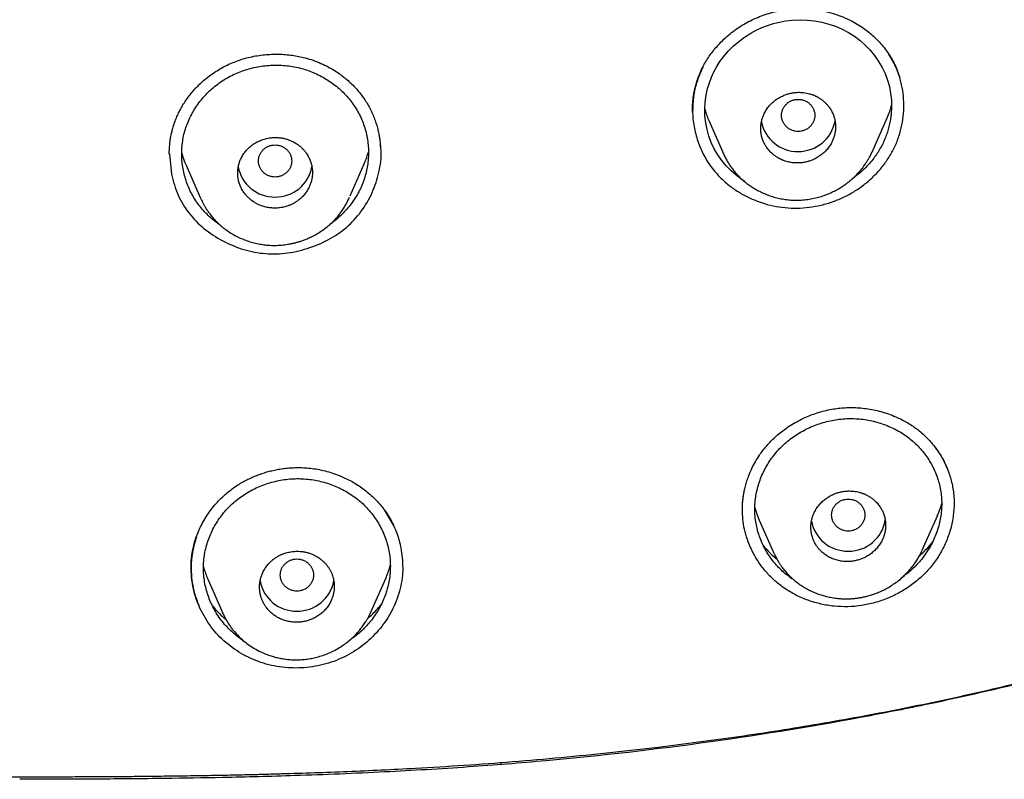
# Model space of a CAD drawing. Header units: millimetres. Extents: x 8 to 601, y 12 to 948.
# Tile 73 of 125: x 319 to 342, y 824 to 843. Entities that reach past the tile are written whole.
import ezdxf

# ---------------------------------------------------------------- set-up
doc = ezdxf.new("R2010")
doc.units = ezdxf.units.MM

msp = doc.modelspace()

# ---------------------------------------------------------------- linework, layer by layer
at = {"color": 7, "linetype": 'Continuous', "lineweight": 30}
for p, q in [((339.707, 841.639), (339.617, 841.786)), ((335.147, 841.458), (335.06, 841.256)), ((339.821, 841.412), (339.892, 841.202)), ((323.009, 841.033), (322.98, 840.997)), ((334.904, 840.434), (334.904, 840.429)), ((339.225, 839.414), (339.588, 840.238)), ((335.302, 840.155), (335.653, 839.36)), ((322.31, 839.374), (322.353, 838.88)), ((322.706, 839.099), (323.048, 838.324)), ((326.654, 838.36), (326.994, 839.129)), ((323.048, 838.322), (323.06, 838.296)), ((326.634, 838.316), (326.625, 838.298)), ((326.635, 838.316), (326.642, 838.332)), ((327.478, 830.802), (327.708, 830.404)), ((336.509, 830.556), (336.859, 829.761)), ((340.43, 829.828), (340.796, 830.659)), ((340.429, 829.829), (340.424, 829.817)), ((323.237, 829.116), (323.589, 828.317)), ((327.156, 828.34), (327.514, 829.152)), ((323.594, 828.308), (323.59, 828.318)), ((323.59, 828.316), (323.593, 828.308)), ((327.155, 828.341), (327.153, 828.335)), ((330.286, 824.718), (330.286, 824.672))]:
    msp.add_line(p, q, dxfattribs=at)
at = {"color": 7, "linetype": 'Continuous', "lineweight": 30, "flags": 128}
msp.add_lwpolyline([(336.157, 838.703), (336.093, 838.744), (335.957, 838.847), (335.83, 838.959), (335.712, 839.081), (335.605, 839.211), (335.509, 839.348), (335.425, 839.493), (335.353, 839.643), (335.295, 839.798), (335.25, 839.958), (335.218, 840.12), (335.201, 840.285), (335.196, 840.452), (335.206, 840.619), (335.229, 840.785), (335.265, 840.949), (335.306, 841.084), (335.356, 841.217), (335.416, 841.347), (335.484, 841.473), (335.562, 841.595), (335.647, 841.711), (335.76, 841.843), (335.882, 841.966), (336.014, 842.08), (336.155, 842.185), (336.304, 842.278), (336.433, 842.348), (336.567, 842.41), (336.705, 842.464), (336.847, 842.508), (336.991, 842.544), (337.136, 842.571), (337.312, 842.591), (337.489, 842.598), (337.665, 842.592), (337.84, 842.573), (338.012, 842.542), (338.18, 842.498), (338.344, 842.442), (338.502, 842.374), (338.654, 842.293), (338.798, 842.202), (338.934, 842.099), (339.061, 841.987), (339.178, 841.865), (339.285, 841.736), (339.381, 841.598), (339.465, 841.454), (339.537, 841.304), (339.595, 841.149), (339.64, 840.99), (339.671, 840.827), (339.688, 840.661), (339.692, 840.495), (339.682, 840.328), (339.659, 840.161), (339.622, 839.997), (339.622, 839.997)], dxfattribs=at)
at = {"color": 7, "linetype": 'Continuous', "lineweight": 30}
for centre, radius, start, end in [((337.433, 840.32), 0.892, 191.5389, 270.7519), ((337.456, 840.32), 0.891, 269.2347, 349.6265), ((324.837, 839.222), 0.891, 190.6048, 270.7626), ((324.861, 839.222), 0.891, 269.2375, 349.3819), ((338.639, 830.697), 0.891, 190.6939, 270.7616), ((338.664, 830.695), 0.889, 269.1607, 350.9261), ((325.363, 829.253), 0.891, 190.5372, 270.7634), ((325.387, 829.253), 0.891, 269.2344, 349.657)]:
    msp.add_arc(centre, radius, start, end, dxfattribs=at)
for points, knots in [([(335.166, 841.496), (335.191, 841.54), (335.24, 841.628), (335.325, 841.754), (335.416, 841.875), (335.525, 842.001), (335.653, 842.131), (335.802, 842.262), (335.959, 842.38), (336.124, 842.486), (336.294, 842.58), (336.469, 842.66), (336.649, 842.728), (336.831, 842.782), (337.014, 842.823), (337.198, 842.85), (337.381, 842.864), (337.562, 842.866), (337.74, 842.857), (337.915, 842.836), (338.097, 842.803), (338.284, 842.755), (338.475, 842.69), (338.657, 842.612), (338.829, 842.523), (338.936, 842.453), (338.989, 842.419)], [0, 0, 0, 0, 0.035304, 0.070246, 0.10486, 0.139172, 0.184478, 0.229311, 0.273688, 0.317623, 0.361128, 0.404219, 0.446915, 0.489248, 0.53119, 0.572621, 0.613581, 0.654099, 0.694194, 0.733872, 0.773136, 0.819699, 0.865661, 0.911023, 0.955795, 1, 1, 1, 1]), ([(338.989, 842.419), (339.031, 842.389), (339.114, 842.33), (339.228, 842.233), (339.333, 842.134), (339.438, 842.023), (339.54, 841.898), (339.638, 841.761), (339.692, 841.667), (339.719, 841.621)], [0, 0, 0, 0, 0.140433, 0.276367, 0.407867, 0.534976, 0.697659, 0.852648, 1, 1, 1, 1]), ([(323.568, 841.444), (323.623, 841.472), (323.732, 841.53), (323.902, 841.6), (324.074, 841.658), (324.247, 841.703), (324.42, 841.737), (324.593, 841.759), (324.764, 841.771), (324.932, 841.773), (325.098, 841.764), (325.26, 841.746), (325.417, 841.72), (325.587, 841.681), (325.767, 841.626), (325.954, 841.554), (326.071, 841.495), (326.129, 841.466)], [0, 0, 0, 0, 0.070253, 0.139263, 0.207132, 0.273933, 0.339711, 0.404493, 0.468297, 0.531129, 0.592996, 0.653903, 0.713858, 0.772873, 0.850123, 0.925802, 1, 1, 1, 1]), ([(322.997, 841.015), (323.04, 841.056), (323.125, 841.138), (323.265, 841.25), (323.412, 841.353), (323.516, 841.413), (323.568, 841.444)], [0, 0, 0, 0, 0.2508465, 0.5004034, 0.7497487, 1, 1, 1, 1]), ([(323.767, 841.24), (323.82, 841.266), (323.925, 841.319), (324.091, 841.381), (324.26, 841.432), (324.433, 841.471), (324.609, 841.496), (324.785, 841.509), (324.962, 841.509), (325.137, 841.496), (325.311, 841.47), (325.482, 841.431), (325.649, 841.379), (325.811, 841.315), (325.967, 841.238), (326.117, 841.151), (326.259, 841.053), (326.392, 840.944), (326.517, 840.826), (326.631, 840.699), (326.734, 840.564), (326.825, 840.421), (326.904, 840.272), (326.97, 840.117), (327.022, 839.958), (327.061, 839.796), (327.087, 839.631), (327.099, 839.465), (327.097, 839.298), (327.082, 839.133), (327.054, 838.968), (327.011, 838.806), (326.955, 838.648), (326.886, 838.494), (326.803, 838.346), (326.709, 838.203), (326.604, 838.068), (326.488, 837.94), (326.361, 837.822), (326.258, 837.736), (326.194, 837.693), (326.179, 837.682)], [0, 0, 0, 0, 0.0262943, 0.0525087, 0.0786674, 0.1047854, 0.1308707, 0.1569272, 0.1829572, 0.2089647, 0.2349571, 0.2609489, 0.2869484, 0.3129632, 0.3390049, 0.3650777, 0.3911805, 0.4173103, 0.4434648, 0.469645, 0.4958583, 0.5221213, 0.5483757, 0.5745653, 0.6007101, 0.6268216, 0.6529051, 0.6789625, 0.704995, 0.7310054, 0.7570012, 0.7829969, 0.8090071, 0.8350416, 0.8611051, 0.8871932, 0.9132953, 0.9393982, 0.9654891, 0.9915586, 1, 1, 1, 1]), ([(326.129, 841.466), (326.175, 841.44), (326.264, 841.39), (326.389, 841.308), (326.502, 841.224), (326.605, 841.139), (326.667, 841.079), (326.698, 841.05)], [0, 0, 0, 0, 0.22068, 0.430331, 0.629736, 0.819486, 1, 1, 1, 1]), ([(335.066, 841.281), (335.082, 841.32), (335.113, 841.392), (335.149, 841.463), (335.166, 841.496)], [0, 0, 0, 0, 0.531382, 1, 1, 1, 1]), ([(335.585, 838.785), (335.655, 838.722), (335.795, 838.594), (336.034, 838.435), (336.289, 838.3), (336.559, 838.193), (336.839, 838.116), (337.127, 838.071), (337.419, 838.059), (337.712, 838.081), (338.002, 838.134), (338.286, 838.218), (338.558, 838.332), (338.816, 838.473), (339.055, 838.642), (339.273, 838.836), (339.466, 839.05), (339.633, 839.284), (339.771, 839.533), (339.877, 839.795), (339.948, 840.066), (339.987, 840.343), (339.993, 840.623), (339.966, 840.899), (339.909, 841.171), (339.843, 841.343), (339.81, 841.429)], [0, 0, 0, 0, 0.041928, 0.083896, 0.12585, 0.167714, 0.209412, 0.250889, 0.292298, 0.33383, 0.375477, 0.417185, 0.458883, 0.500506, 0.542082, 0.58367, 0.625252, 0.666799, 0.708294, 0.749755, 0.791318, 0.833047, 0.874871, 0.916694, 0.958425, 1, 1, 1, 1]), ([(339.81, 841.429), (339.794, 841.465), (339.762, 841.536), (339.725, 841.605), (339.707, 841.639)], [0, 0, 0, 0, 0.500547, 1, 1, 1, 1]), ([(339.719, 841.621), (339.738, 841.587), (339.774, 841.518), (339.806, 841.447), (339.821, 841.412)], [0, 0, 0, 0, 0.49951, 1, 1, 1, 1]), ([(323.526, 837.658), (323.496, 837.679), (323.419, 837.731), (323.303, 837.828), (323.179, 837.946), (323.066, 838.072), (322.964, 838.207), (322.873, 838.349), (322.795, 838.498), (322.73, 838.652), (322.678, 838.811), (322.639, 838.973), (322.613, 839.138), (322.6, 839.305), (322.601, 839.472), (322.616, 839.638), (322.644, 839.802), (322.686, 839.964), (322.742, 840.122), (322.812, 840.276), (322.893, 840.424), (322.987, 840.565), (323.092, 840.7), (323.207, 840.827), (323.333, 840.946), (323.469, 841.055), (323.613, 841.155), (323.716, 841.212), (323.767, 841.24)], [0, 0, 0, 0, 0.024561, 0.063561, 0.102526, 0.141462, 0.180377, 0.219293, 0.258231, 0.297205, 0.336223, 0.375277, 0.414352, 0.453428, 0.492483, 0.531503, 0.570482, 0.609428, 0.648351, 0.687268, 0.726199, 0.765158, 0.804152, 0.843186, 0.882268, 0.921413, 0.960644, 1, 1, 1, 1]), ([(334.901, 840.385), (334.901, 840.387), (334.901, 840.396), (334.9, 840.421), (334.9, 840.458), (334.901, 840.506), (334.903, 840.564), (334.908, 840.634), (334.917, 840.715), (334.93, 840.808), (334.95, 840.912), (334.978, 841.026), (335.016, 841.151), (335.049, 841.237), (335.066, 841.281)], [0, 0, 0, 0, 0.0126972, 0.0432273, 0.0884037, 0.1411174, 0.2057649, 0.2824255, 0.3711713, 0.4720818, 0.5852558, 0.7108275, 0.8489853, 1, 1, 1, 1]), ([(335.074, 841.298), (335.035, 841.189), (334.959, 840.973), (334.908, 840.678), (334.91, 840.497), (334.91, 840.429)], [0, 0, 0, 0, 0.385193, 0.768891, 1, 1, 1, 1]), ([(335.065, 841.282), (335.066, 841.282), (335.072, 841.287), (335.073, 841.293), (335.073, 841.298)], [0, 0, 0, 0, 0.1958229, 1, 1, 1, 1]), ([(273.385, 841.061), (273.388, 841.055), (273.45, 840.933), (273.573, 840.704), (273.751, 840.38), (273.924, 840.072), (274.095, 839.779), (274.262, 839.498), (274.426, 839.23), (274.587, 838.975), (274.742, 838.734), (274.892, 838.507), (275.036, 838.294), (275.174, 838.094), (275.301, 837.915), (275.415, 837.755), (275.52, 837.611), (275.623, 837.472), (275.725, 837.336), (275.829, 837.199), (275.935, 837.063), (276.042, 836.927), (276.229, 836.693), (276.502, 836.364), (276.866, 835.948), (277.24, 835.541), (277.623, 835.144), (278.018, 834.753), (278.423, 834.372), (278.838, 834), (279.253, 833.645), (279.668, 833.306), (280.081, 832.984), (280.5, 832.671), (280.926, 832.368), (281.385, 832.055), (281.879, 831.733), (282.408, 831.404), (282.945, 831.086), (283.49, 830.778), (284.04, 830.481), (284.63, 830.177), (285.259, 829.868), (285.928, 829.557), (286.602, 829.259), (287.286, 828.971), (287.978, 828.695), (288.679, 828.429), (289.384, 828.175), (290.092, 827.933), (290.804, 827.701), (291.52, 827.481), (292.298, 827.253), (293.138, 827.02), (294.042, 826.784), (294.949, 826.561), (295.86, 826.351), (296.774, 826.154), (297.69, 825.969), (298.608, 825.796), (299.544, 825.632), (300.496, 825.477), (301.465, 825.333), (302.435, 825.2), (303.407, 825.078), (304.38, 824.968), (305.21, 824.883), (305.899, 824.818), (306.445, 824.77), (306.991, 824.726), (307.537, 824.685), (308.081, 824.648), (308.609, 824.614), (309.115, 824.585), (309.597, 824.559), (310.067, 824.536), (310.525, 824.515), (310.877, 824.501), (311.13, 824.491), (311.294, 824.485), (311.469, 824.478), (311.657, 824.472), (311.857, 824.465), (312.07, 824.459), (312.294, 824.452), (312.536, 824.445), (312.794, 824.438), (313.07, 824.431), (313.359, 824.424), (313.662, 824.418), (313.979, 824.412), (314.309, 824.406), (314.653, 824.4), (315.01, 824.395), (315.381, 824.391), (315.766, 824.387), (316.165, 824.383), (316.569, 824.381), (316.978, 824.378), (317.391, 824.377), (317.816, 824.375), (318.254, 824.375), (318.55, 824.375), (318.7, 824.375)], [0, 0, 0, 0, 0.000426, 0.008238, 0.015614, 0.022697, 0.029488, 0.035989, 0.042326, 0.048362, 0.054099, 0.059539, 0.064681, 0.069525, 0.074073, 0.077809, 0.081317, 0.084711, 0.088118, 0.091538, 0.094971, 0.098418, 0.101879, 0.112851, 0.12396, 0.134796, 0.145749, 0.156751, 0.167755, 0.178754, 0.18974, 0.200082, 0.210402, 0.220695, 0.230962, 0.241234, 0.253452, 0.265686, 0.277936, 0.2902, 0.302474, 0.314755, 0.329232, 0.343704, 0.358165, 0.372607, 0.387324, 0.402031, 0.416729, 0.431424, 0.446117, 0.460815, 0.475517, 0.493858, 0.512205, 0.53056, 0.548921, 0.567286, 0.585652, 0.604019, 0.62239, 0.641637, 0.660883, 0.680127, 0.699369, 0.718604, 0.737827, 0.748585, 0.759343, 0.770102, 0.780863, 0.791625, 0.802235, 0.811978, 0.821468, 0.830705, 0.839689, 0.84842, 0.851433, 0.854632, 0.858073, 0.861759, 0.865687, 0.869859, 0.874275, 0.878934, 0.884076, 0.889485, 0.895162, 0.901106, 0.907317, 0.913795, 0.920542, 0.927555, 0.934836, 0.942385, 0.950201, 0.958285, 0.966152, 0.974257, 0.9826, 0.991181, 1, 1, 1, 1]), ([(318.7, 824.375), (318.859, 824.375), (319.173, 824.375), (319.635, 824.376), (320.08, 824.377), (320.509, 824.379), (320.921, 824.381), (321.309, 824.384), (321.674, 824.387), (322.016, 824.391), (322.344, 824.395), (322.656, 824.399), (322.954, 824.404), (323.237, 824.408), (323.505, 824.413), (323.759, 824.418), (323.997, 824.423), (324.206, 824.428), (324.388, 824.432), (324.546, 824.436), (324.7, 824.44), (324.853, 824.445), (325.218, 824.455), (325.799, 824.473), (326.598, 824.503), (327.409, 824.539), (328.344, 824.587), (329.399, 824.651), (330.57, 824.737), (331.74, 824.838), (332.908, 824.955), (334.01, 825.08), (335.047, 825.21), (336.017, 825.344), (336.985, 825.49), (337.951, 825.648), (338.916, 825.818), (339.859, 825.998), (340.782, 826.187), (341.684, 826.384), (342.583, 826.593), (343.478, 826.815), (344.314, 827.034), (345.09, 827.25), (345.807, 827.459), (346.521, 827.678), (347.232, 827.908), (347.935, 828.147), (348.63, 828.396), (349.317, 828.655), (350.001, 828.925), (350.68, 829.209), (351.355, 829.505), (352.025, 829.814), (352.689, 830.137), (353.299, 830.449), (353.855, 830.749), (354.36, 831.032), (354.859, 831.325), (355.345, 831.623), (355.819, 831.926), (356.28, 832.235), (356.735, 832.552), (357.182, 832.88), (357.622, 833.219), (358.024, 833.544), (358.388, 833.851), (358.715, 834.138), (359.033, 834.426), (359.339, 834.715), (359.634, 835.002), (359.934, 835.306), (360.238, 835.626), (360.485, 835.896), (360.663, 836.096), (360.779, 836.229), (360.899, 836.369), (361.028, 836.522), (361.166, 836.689), (361.313, 836.871), (361.468, 837.067), (361.63, 837.278), (361.8, 837.503), (361.976, 837.743), (362.15, 837.986), (362.321, 838.233), (362.49, 838.481), (362.662, 838.741), (362.837, 839.013), (363.015, 839.298), (363.196, 839.596), (363.38, 839.907), (363.568, 840.236), (363.762, 840.585), (363.912, 840.863), (363.995, 841.023), (364.014, 841.06)], [0, 0, 0, 0, 0.009389, 0.01845, 0.027183, 0.035588, 0.043666, 0.051416, 0.058423, 0.065139, 0.071564, 0.077697, 0.08354, 0.089092, 0.094352, 0.099322, 0.104, 0.108388, 0.111631, 0.114697, 0.117698, 0.120709, 0.123729, 0.139192, 0.154893, 0.170832, 0.186962, 0.210021, 0.233076, 0.256128, 0.279188, 0.302266, 0.321505, 0.340749, 0.359993, 0.379234, 0.398477, 0.417718, 0.435857, 0.453992, 0.472125, 0.490253, 0.508375, 0.523044, 0.537709, 0.552372, 0.567036, 0.581698, 0.5961, 0.610506, 0.624923, 0.639358, 0.653816, 0.668289, 0.682765, 0.697236, 0.7086, 0.719955, 0.731301, 0.742634, 0.753548, 0.764448, 0.775336, 0.786241, 0.797178, 0.808139, 0.816764, 0.825387, 0.833878, 0.842194, 0.850331, 0.858289, 0.867576, 0.876597, 0.880069, 0.883504, 0.88713, 0.891067, 0.895403, 0.900061, 0.905038, 0.910334, 0.915951, 0.921887, 0.928144, 0.933883, 0.939867, 0.946099, 0.952579, 0.959307, 0.966286, 0.973516, 0.980999, 0.989112, 0.997505, 1, 1, 1, 1]), ([(322.301, 839.367), (322.301, 839.372), (322.301, 839.386), (322.302, 839.417), (322.303, 839.461), (322.305, 839.518), (322.311, 839.588), (322.32, 839.671), (322.334, 839.768), (322.354, 839.868), (322.38, 839.971), (322.411, 840.074), (322.45, 840.183), (322.499, 840.299), (322.554, 840.413), (322.615, 840.524), (322.682, 840.631), (322.758, 840.74), (322.845, 840.85), (322.926, 840.943), (322.981, 840.998), (323.001, 841.017)], [0, 0, 0, 0, 0.010744, 0.028513, 0.053442, 0.085574, 0.124918, 0.171472, 0.225218, 0.286129, 0.340041, 0.398587, 0.461785, 0.529657, 0.602228, 0.666317, 0.73371, 0.80443, 0.878508, 0.955983, 1, 1, 1, 1]), ([(326.698, 841.05), (326.736, 841.012), (326.809, 840.938), (326.906, 840.82), (326.991, 840.703), (327.065, 840.588), (327.133, 840.466), (327.194, 840.34), (327.246, 840.21), (327.288, 840.087), (327.32, 839.973), (327.344, 839.868), (327.362, 839.772), (327.374, 839.687), (327.382, 839.611), (327.386, 839.553), (327.388, 839.521), (327.388, 839.51)], [0, 0, 0, 0, 0.090816, 0.1772954, 0.259603, 0.3378521, 0.4121183, 0.4994179, 0.5806286, 0.6557822, 0.724897, 0.7879855, 0.8450589, 0.8961291, 0.94121, 0.9803183, 1, 1, 1, 1]), ([(337.445, 839.152), (337.476, 839.154), (337.538, 839.157), (337.629, 839.173), (337.717, 839.197), (337.81, 839.232), (337.905, 839.28), (338, 839.344), (338.085, 839.417), (338.16, 839.499), (338.224, 839.591), (338.272, 839.683), (338.306, 839.772), (338.325, 839.841), (338.335, 839.897), (338.341, 839.94), (338.344, 839.984), (338.345, 840.026), (338.344, 840.066), (338.341, 840.105), (338.336, 840.145), (338.328, 840.186), (338.319, 840.227), (338.307, 840.268), (338.292, 840.309), (338.275, 840.35), (338.256, 840.39), (338.233, 840.432), (338.204, 840.477), (338.17, 840.524), (338.128, 840.573), (338.077, 840.624), (338.018, 840.673), (337.956, 840.715), (337.909, 840.742), (337.876, 840.759), (337.856, 840.769), (337.837, 840.777), (337.82, 840.784), (337.803, 840.791), (337.77, 840.804), (337.718, 840.82), (337.647, 840.837), (337.577, 840.848), (337.51, 840.853), (337.435, 840.854), (337.352, 840.848), (337.261, 840.832), (337.173, 840.809), (337.081, 840.774), (336.985, 840.726), (336.89, 840.663), (336.805, 840.59), (336.73, 840.507), (336.666, 840.416), (336.618, 840.324), (336.584, 840.236), (336.566, 840.171), (336.557, 840.124), (336.552, 840.096), (336.549, 840.067), (336.546, 840.038), (336.545, 840.008), (336.544, 839.961), (336.548, 839.891), (336.564, 839.797), (336.592, 839.706), (336.63, 839.619), (336.668, 839.553), (336.705, 839.501), (336.736, 839.461), (336.771, 839.423), (336.817, 839.378), (336.872, 839.332), (336.934, 839.29), (336.982, 839.262), (337.015, 839.246), (337.034, 839.236), (337.053, 839.228), (337.07, 839.221), (337.086, 839.215), (337.135, 839.196), (337.217, 839.172), (337.333, 839.153), (337.408, 839.153), (337.445, 839.152)], [0, 0, 0, 0, 0.016574, 0.032881, 0.048923, 0.064701, 0.085325, 0.105486, 0.125191, 0.145182, 0.165497, 0.18614, 0.201846, 0.217741, 0.225763, 0.233832, 0.24195, 0.250116, 0.257318, 0.264693, 0.272242, 0.279966, 0.287864, 0.295937, 0.304184, 0.312606, 0.320612, 0.329583, 0.339519, 0.350419, 0.362283, 0.375112, 0.390568, 0.404286, 0.416267, 0.420499, 0.424462, 0.428158, 0.431584, 0.434743, 0.437633, 0.451171, 0.464192, 0.476696, 0.488684, 0.500154, 0.516575, 0.532763, 0.548721, 0.56445, 0.585063, 0.605276, 0.625095, 0.644974, 0.665225, 0.685851, 0.701574, 0.717513, 0.722876, 0.728264, 0.733675, 0.739111, 0.744571, 0.750056, 0.765892, 0.783723, 0.803551, 0.819737, 0.837047, 0.846127, 0.855489, 0.865132, 0.875056, 0.890711, 0.904536, 0.91653, 0.920741, 0.92467, 0.928316, 0.931679, 0.93476, 0.937557, 0.959891, 0.980705, 1, 1, 1, 1]), ([(334.912, 840.532), (334.909, 840.502), (334.894, 840.35), (334.925, 840.075), (335.005, 839.717), (335.144, 839.376), (335.333, 839.058), (335.501, 838.876), (335.585, 838.785)], [0, 0, 0, 0, 0.046817, 0.237951, 0.428801, 0.619264, 0.80946, 1, 1, 1, 1]), ([(337.445, 840.684), (337.418, 840.683), (337.366, 840.68), (337.291, 840.656), (337.221, 840.621), (337.16, 840.573), (337.11, 840.514), (337.073, 840.446), (337.05, 840.374), (337.042, 840.298), (337.05, 840.222), (337.073, 840.149), (337.11, 840.082), (337.16, 840.023), (337.221, 839.975), (337.291, 839.939), (337.366, 839.917), (337.445, 839.909), (337.523, 839.917), (337.598, 839.939), (337.668, 839.975), (337.729, 840.023), (337.779, 840.082), (337.816, 840.149), (337.839, 840.222), (337.847, 840.298), (337.839, 840.374), (337.816, 840.446), (337.779, 840.514), (337.729, 840.573), (337.668, 840.621), (337.598, 840.656), (337.523, 840.68), (337.471, 840.683), (337.445, 840.684)], [0, 0, 0, 0, 0.031244, 0.0625, 0.093756, 0.125, 0.156244, 0.1875, 0.218756, 0.25, 0.281244, 0.3125, 0.343756, 0.375, 0.406244, 0.4375, 0.468756, 0.5, 0.531244, 0.5625, 0.593756, 0.625, 0.656244, 0.6875, 0.718756, 0.75, 0.781244, 0.8125, 0.843756, 0.875, 0.906244, 0.9375, 0.968756, 1, 1, 1, 1]), ([(339.584, 840.24), (339.608, 840.291), (339.654, 840.388), (339.679, 840.492), (339.691, 840.54)], [0, 0, 0, 0, 0.526392, 1, 1, 1, 1]), ([(335.197, 840.454), (335.207, 840.417), (335.229, 840.339), (335.265, 840.24), (335.293, 840.178), (335.303, 840.156)], [0, 0, 0, 0, 0.365402, 0.766883, 1, 1, 1, 1]), ([(339.622, 839.997), (339.609, 839.952), (339.583, 839.862), (339.533, 839.729), (339.474, 839.6), (339.406, 839.475), (339.329, 839.355), (339.239, 839.231), (339.133, 839.106), (339.01, 838.983), (338.886, 838.874), (338.799, 838.811), (338.76, 838.782)], [0, 0, 0, 0, 0.094473, 0.188877, 0.283226, 0.377554, 0.471838, 0.566116, 0.679284, 0.792533, 0.905877, 1, 1, 1, 1]), ([(324.849, 838.065), (324.889, 838.067), (324.967, 838.07), (325.084, 838.094), (325.181, 838.126), (325.259, 838.161), (325.321, 838.194), (325.38, 838.232), (325.436, 838.274), (325.496, 838.327), (325.559, 838.395), (325.622, 838.482), (325.671, 838.57), (325.706, 838.658), (325.725, 838.722), (325.734, 838.767), (325.739, 838.793), (325.743, 838.819), (325.745, 838.845), (325.748, 838.871), (325.749, 838.898), (325.749, 838.931), (325.748, 838.974), (325.743, 839.031), (325.731, 839.096), (325.711, 839.171), (325.686, 839.238), (325.658, 839.295), (325.634, 839.339), (325.609, 839.378), (325.583, 839.414), (325.558, 839.446), (325.533, 839.474), (325.509, 839.499), (325.47, 839.537), (325.414, 839.584), (325.337, 839.636), (325.256, 839.679), (325.174, 839.712), (325.092, 839.738), (325.009, 839.755), (324.928, 839.764), (324.836, 839.767), (324.732, 839.76), (324.617, 839.738), (324.524, 839.708), (324.452, 839.676), (324.4, 839.65), (324.349, 839.62), (324.301, 839.587), (324.255, 839.551), (324.201, 839.503), (324.141, 839.439), (324.079, 839.355), (324.03, 839.267), (323.994, 839.179), (323.975, 839.116), (323.966, 839.072), (323.961, 839.049), (323.958, 839.027), (323.955, 839.003), (323.952, 838.98), (323.95, 838.956), (323.949, 838.932), (323.949, 838.907), (323.95, 838.876), (323.952, 838.837), (323.957, 838.796), (323.964, 838.755), (323.972, 838.717), (323.984, 838.675), (323.999, 838.63), (324.018, 838.582), (324.042, 838.533), (324.068, 838.486), (324.097, 838.443), (324.126, 838.404), (324.155, 838.369), (324.184, 838.338), (324.226, 838.297), (324.283, 838.248), (324.36, 838.196), (324.44, 838.153), (324.531, 838.116), (324.631, 838.087), (324.741, 838.068), (324.814, 838.066), (324.849, 838.065)], [0, 0, 0, 0, 0.020867, 0.041727, 0.062584, 0.075102, 0.087621, 0.10014, 0.11266, 0.125182, 0.143688, 0.163116, 0.183468, 0.199343, 0.21574, 0.220523, 0.225348, 0.230216, 0.235126, 0.240079, 0.245075, 0.250114, 0.258853, 0.26947, 0.281965, 0.296339, 0.312589, 0.32242, 0.331675, 0.340354, 0.348456, 0.355982, 0.362932, 0.369306, 0.375103, 0.39243, 0.40927, 0.425624, 0.441493, 0.456876, 0.471775, 0.486189, 0.500121, 0.520695, 0.541363, 0.562127, 0.572552, 0.583003, 0.593478, 0.60398, 0.614508, 0.625062, 0.643018, 0.662117, 0.682362, 0.698303, 0.714889, 0.719139, 0.723429, 0.727759, 0.732129, 0.73654, 0.740992, 0.745484, 0.750016, 0.755312, 0.762657, 0.772052, 0.778673, 0.786033, 0.79413, 0.802965, 0.812538, 0.823171, 0.833237, 0.842736, 0.851668, 0.860032, 0.86783, 0.87506, 0.892246, 0.908983, 0.925272, 0.941114, 0.961535, 0.981163, 1, 1, 1, 1]), ([(322.352, 838.88), (322.399, 838.71), (322.491, 838.378), (322.763, 837.933), (323.13, 837.558), (323.583, 837.265), (324.085, 837.053), (324.616, 836.951), (325.16, 836.969), (325.694, 837.1), (326.195, 837.319), (326.629, 837.632), (326.976, 838.03), (327.23, 838.491), (327.376, 838.991), (327.422, 839.366), (327.388, 839.563), (327.383, 839.591)], [0, 0, 0, 0, 0.072554, 0.141595, 0.210495, 0.282648, 0.355174, 0.42391, 0.492617, 0.565064, 0.63699, 0.705762, 0.77474, 0.847239, 0.917385, 0.988088, 1, 1, 1, 1]), ([(324.849, 839.587), (324.823, 839.585), (324.771, 839.582), (324.695, 839.559), (324.626, 839.523), (324.564, 839.475), (324.515, 839.416), (324.478, 839.349), (324.455, 839.276), (324.446, 839.2), (324.455, 839.124), (324.478, 839.052), (324.515, 838.984), (324.564, 838.925), (324.626, 838.877), (324.695, 838.841), (324.771, 838.819), (324.849, 838.811), (324.928, 838.819), (325.003, 838.841), (325.073, 838.877), (325.134, 838.925), (325.184, 838.984), (325.221, 839.052), (325.244, 839.124), (325.252, 839.2), (325.244, 839.276), (325.221, 839.349), (325.184, 839.416), (325.134, 839.475), (325.073, 839.523), (325.003, 839.559), (324.928, 839.582), (324.875, 839.585), (324.849, 839.587)], [0, 0, 0, 0, 0.031244, 0.0625, 0.093756, 0.125, 0.156244, 0.1875, 0.218756, 0.25, 0.281244, 0.3125, 0.343756, 0.375, 0.406244, 0.4375, 0.468756, 0.5, 0.531244, 0.5625, 0.593756, 0.625, 0.656244, 0.6875, 0.718756, 0.75, 0.781244, 0.8125, 0.843756, 0.875, 0.906244, 0.9375, 0.968756, 1, 1, 1, 1]), ([(322.603, 839.392), (322.608, 839.373), (322.627, 839.296), (322.662, 839.198), (322.697, 839.121), (322.707, 839.1)], [0, 0, 0, 0, 0.1910052, 0.7712198, 1, 1, 1, 1]), ([(326.993, 839.129), (327.009, 839.167), (327.049, 839.26), (327.079, 839.357), (327.096, 839.415)], [0, 0, 0, 0, 0.403928, 1, 1, 1, 1]), ([(335.655, 839.356), (335.67, 839.325), (335.698, 839.263), (335.748, 839.175), (335.802, 839.089), (335.863, 839.005), (335.932, 838.919), (336.013, 838.832), (336.105, 838.744), (336.202, 838.664), (336.302, 838.592), (336.404, 838.528), (336.514, 838.468), (336.633, 838.412), (336.761, 838.363), (336.895, 838.322), (337.032, 838.29), (337.168, 838.268), (337.303, 838.257), (337.446, 838.254), (337.596, 838.263), (337.75, 838.284), (337.897, 838.316), (338.036, 838.357), (338.166, 838.406), (338.288, 838.46), (338.401, 838.52), (338.506, 838.584), (338.604, 838.653), (338.699, 838.727), (338.793, 838.811), (338.887, 838.905), (338.979, 839.01), (339.051, 839.108), (339.106, 839.192), (339.146, 839.259), (339.186, 839.332), (339.21, 839.383), (339.222, 839.409)], [0, 0, 0, 0, 0.022992, 0.045763, 0.068387, 0.091787, 0.11705, 0.144184, 0.173196, 0.204093, 0.230175, 0.25747, 0.285982, 0.315714, 0.34667, 0.378635, 0.410148, 0.440966, 0.471114, 0.500624, 0.536475, 0.570992, 0.604244, 0.636277, 0.667123, 0.696804, 0.725334, 0.752726, 0.779011, 0.805738, 0.833902, 0.86357, 0.894821, 0.927751, 0.944885, 0.962404, 0.980622, 1, 1, 1, 1]), ([(323.062, 838.292), (323.067, 838.279), (323.081, 838.25), (323.105, 838.201), (323.137, 838.141), (323.178, 838.071), (323.226, 837.997), (323.281, 837.921), (323.342, 837.845), (323.409, 837.77), (323.48, 837.699), (323.555, 837.631), (323.645, 837.558), (323.753, 837.483), (323.88, 837.408), (324.01, 837.344), (324.143, 837.29), (324.277, 837.246), (324.412, 837.212), (324.545, 837.188), (324.69, 837.171), (324.843, 837.166), (325.001, 837.173), (325.132, 837.19), (325.237, 837.209), (325.317, 837.227), (325.395, 837.248), (325.474, 837.272), (325.558, 837.302), (325.651, 837.34), (325.752, 837.387), (325.86, 837.446), (325.974, 837.518), (326.085, 837.599), (326.19, 837.689), (326.288, 837.786), (326.375, 837.886), (326.451, 837.986), (326.516, 838.084), (326.577, 838.19), (326.613, 838.265), (326.63, 838.303)], [0, 0, 0, 0, 0.009231, 0.021496, 0.036839, 0.055277, 0.076821, 0.097152, 0.11964, 0.142884, 0.165913, 0.188734, 0.211347, 0.244822, 0.277781, 0.310232, 0.342177, 0.373612, 0.404534, 0.434754, 0.463885, 0.501041, 0.536252, 0.569495, 0.588518, 0.606854, 0.624509, 0.642023, 0.661768, 0.684039, 0.708852, 0.736227, 0.766195, 0.798799, 0.82798, 0.858867, 0.891476, 0.917084, 0.943694, 0.971325, 1, 1, 1, 1]), ([(336.102, 830.785), (336.101, 830.799), (336.101, 830.831), (336.102, 830.887), (336.105, 830.954), (336.111, 831.032), (336.123, 831.13), (336.143, 831.245), (336.173, 831.373), (336.21, 831.5), (336.261, 831.642), (336.326, 831.795), (336.412, 831.959), (336.502, 832.105), (336.595, 832.233), (336.685, 832.345), (336.784, 832.453), (336.891, 832.557), (337.01, 832.658), (337.143, 832.759), (337.29, 832.856), (337.442, 832.942), (337.594, 833.017), (337.746, 833.081), (337.907, 833.138), (338.078, 833.187), (338.247, 833.223), (338.413, 833.248), (338.574, 833.262), (338.741, 833.266), (338.911, 833.259), (339.085, 833.241), (339.262, 833.211), (339.44, 833.168), (339.618, 833.112), (339.78, 833.049), (339.926, 832.981), (340.054, 832.912), (340.181, 832.835), (340.261, 832.777), (340.301, 832.748)], [0, 0, 0, 0, 0.0095152, 0.0207119, 0.0336609, 0.0484125, 0.0650025, 0.0881128, 0.1118681, 0.1358132, 0.1599445, 0.1924, 0.2251745, 0.2582686, 0.2833082, 0.3085373, 0.3339175, 0.3594993, 0.3863693, 0.4149933, 0.4453744, 0.4775094, 0.5044754, 0.5325486, 0.5617179, 0.591972, 0.6233022, 0.650233, 0.677944, 0.7064771, 0.7358487, 0.7660657, 0.7971253, 0.829015, 0.8617136, 0.8951926, 0.9207967, 0.9468074, 0.9732118, 1, 1, 1, 1]), ([(337.344, 829.112), (337.339, 829.115), (337.286, 829.147), (337.191, 829.218), (337.061, 829.326), (336.942, 829.445), (336.833, 829.573), (336.735, 829.708), (336.649, 829.851), (336.575, 830), (336.513, 830.155), (336.464, 830.314), (336.428, 830.478), (336.406, 830.644), (336.398, 830.812), (336.405, 830.98), (336.426, 831.148), (336.461, 831.313), (336.51, 831.476), (336.571, 831.634), (336.645, 831.788), (336.732, 831.936), (336.829, 832.078), (336.939, 832.212), (337.058, 832.338), (337.189, 832.454), (337.329, 832.561), (337.476, 832.657), (337.632, 832.742), (337.793, 832.815), (337.959, 832.877), (338.13, 832.927), (338.303, 832.965), (338.478, 832.989), (338.655, 833.001), (338.831, 832.998), (339.005, 832.983), (339.177, 832.954), (339.346, 832.914), (339.511, 832.861), (339.671, 832.796), (339.825, 832.72), (339.972, 832.632), (340.111, 832.534), (340.241, 832.424), (340.361, 832.306), (340.471, 832.178), (340.568, 832.043), (340.654, 831.9), (340.728, 831.752), (340.79, 831.598), (340.838, 831.44), (340.874, 831.279), (340.895, 831.115), (340.903, 830.949), (340.896, 830.783), (340.875, 830.617), (340.841, 830.452), (340.792, 830.29), (340.731, 830.131), (340.658, 829.976), (340.572, 829.827), (340.474, 829.684), (340.365, 829.549), (340.246, 829.422), (340.118, 829.306), (340.025, 829.237), (339.98, 829.203)], [0, 0, 0, 0, 0.001512, 0.017084, 0.032653, 0.048218, 0.063783, 0.079354, 0.094936, 0.110531, 0.126141, 0.14177, 0.157423, 0.17311, 0.188846, 0.204584, 0.220276, 0.235936, 0.25157, 0.267184, 0.282779, 0.298357, 0.313921, 0.329478, 0.345037, 0.360604, 0.376183, 0.39178, 0.407392, 0.423014, 0.438638, 0.454256, 0.469861, 0.485449, 0.501024, 0.516587, 0.532147, 0.547712, 0.56329, 0.578883, 0.594493, 0.610121, 0.625772, 0.641451, 0.657171, 0.672891, 0.688574, 0.70423, 0.719865, 0.735482, 0.751084, 0.76667, 0.782245, 0.797814, 0.813389, 0.828973, 0.844568, 0.860176, 0.875795, 0.89142, 0.907042, 0.922654, 0.93825, 0.953831, 0.969402, 0.984962, 1, 1, 1, 1]), ([(340.301, 832.748), (340.341, 832.717), (340.417, 832.656), (340.521, 832.56), (340.612, 832.465), (340.693, 832.372), (340.762, 832.282), (340.823, 832.195), (340.875, 832.113), (340.923, 832.03), (340.967, 831.946), (341.005, 831.865), (341.034, 831.796), (341.056, 831.74), (341.071, 831.697), (341.079, 831.674), (341.082, 831.665)], [0, 0, 0, 0, 0.1075919, 0.2090816, 0.3045226, 0.3939422, 0.4773528, 0.5547591, 0.6261635, 0.6915683, 0.7694463, 0.8366823, 0.893301, 0.9393403, 0.9748633, 1, 1, 1, 1]), ([(340.738, 832.312), (340.794, 832.233), (340.909, 832.069), (341.04, 831.796), (341.138, 831.504), (341.194, 831.2), (341.206, 830.89), (341.175, 830.579), (341.102, 830.274), (340.989, 829.978), (340.839, 829.697), (340.653, 829.435), (340.432, 829.198), (340.18, 828.99), (339.902, 828.813), (339.605, 828.668), (339.292, 828.56), (338.97, 828.49), (338.642, 828.462), (338.314, 828.475), (337.992, 828.527), (337.681, 828.618), (337.383, 828.743), (337.203, 828.857), (337.113, 828.913)], [0, 0, 0, 0, 0.04266, 0.088357, 0.134055, 0.179765, 0.225436, 0.271055, 0.316648, 0.362185, 0.407618, 0.452922, 0.498217, 0.543661, 0.589245, 0.634896, 0.680523, 0.726057, 0.771551, 0.817126, 0.862798, 0.908529, 0.954271, 1, 1, 1, 1]), ([(322.827, 829.403), (322.827, 829.413), (322.826, 829.433), (322.825, 829.474), (322.826, 829.527), (322.831, 829.592), (322.838, 829.661), (322.848, 829.734), (322.864, 829.829), (322.89, 829.948), (322.931, 830.092), (322.985, 830.243), (323.054, 830.399), (323.138, 830.556), (323.235, 830.708), (323.342, 830.852), (323.457, 830.986), (323.58, 831.111), (323.711, 831.225), (323.847, 831.33), (323.98, 831.418), (324.106, 831.491), (324.225, 831.552), (324.345, 831.606), (324.468, 831.654), (324.59, 831.695), (324.712, 831.73), (324.835, 831.759), (324.967, 831.784), (325.108, 831.803), (325.256, 831.816), (325.412, 831.82), (325.575, 831.815), (325.745, 831.799), (325.92, 831.771), (326.1, 831.729), (326.282, 831.672), (326.45, 831.606), (326.602, 831.535), (326.739, 831.461), (326.874, 831.376), (327.006, 831.282), (327.134, 831.178), (327.257, 831.063), (327.373, 830.938), (327.443, 830.847), (327.479, 830.801)], [0, 0, 0, 0, 0.0072157, 0.0147328, 0.0244121, 0.0350619, 0.0464222, 0.058405, 0.0710142, 0.0934335, 0.1176375, 0.1436274, 0.1712936, 0.2004005, 0.229352, 0.2578593, 0.2859364, 0.3135979, 0.3408602, 0.3677425, 0.3942677, 0.41525, 0.4359822, 0.4564008, 0.4765133, 0.4971738, 0.5156139, 0.5351665, 0.5558308, 0.5776059, 0.6004916, 0.6244894, 0.649604, 0.6758455, 0.7032328, 0.7317768, 0.7614555, 0.7922697, 0.8161234, 0.8406036, 0.8656998, 0.8913994, 0.9176889, 0.9445564, 0.9719936, 1, 1, 1, 1]), ([(324.092, 827.649), (324.078, 827.657), (324.015, 827.696), (323.911, 827.776), (323.781, 827.888), (323.661, 828.011), (323.553, 828.142), (323.455, 828.282), (323.369, 828.428), (323.296, 828.58), (323.234, 828.737), (323.186, 828.898), (323.151, 829.063), (323.129, 829.231), (323.122, 829.4), (323.13, 829.568), (323.151, 829.736), (323.187, 829.901), (323.235, 830.063), (323.297, 830.221), (323.371, 830.374), (323.457, 830.52), (323.555, 830.66), (323.664, 830.793), (323.783, 830.917), (323.913, 831.031), (324.052, 831.135), (324.2, 831.229), (324.354, 831.311), (324.515, 831.382), (324.682, 831.442), (324.852, 831.489), (325.025, 831.524), (325.2, 831.546), (325.377, 831.554), (325.553, 831.549), (325.728, 831.53), (325.901, 831.499), (326.07, 831.455), (326.236, 831.398), (326.396, 831.33), (326.551, 831.25), (326.698, 831.159), (326.838, 831.057), (326.968, 830.944), (327.088, 830.821), (327.198, 830.69), (327.295, 830.551), (327.381, 830.406), (327.455, 830.255), (327.516, 830.099), (327.564, 829.939), (327.599, 829.775), (327.62, 829.61), (327.627, 829.443), (327.62, 829.275), (327.599, 829.109), (327.563, 828.944), (327.515, 828.781), (327.454, 828.623), (327.38, 828.469), (327.294, 828.321), (327.197, 828.179), (327.088, 828.045), (326.969, 827.92), (326.839, 827.805), (326.739, 827.726), (326.68, 827.689), (326.671, 827.683)], [0, 0, 0, 0, 0.00443, 0.019905, 0.035381, 0.050854, 0.066324, 0.081799, 0.097285, 0.112783, 0.128296, 0.143825, 0.159375, 0.174955, 0.190576, 0.206198, 0.221779, 0.23733, 0.252861, 0.268374, 0.28387, 0.299352, 0.31482, 0.33028, 0.34574, 0.361209, 0.376692, 0.392192, 0.407707, 0.423231, 0.438755, 0.454273, 0.469778, 0.485267, 0.500746, 0.516214, 0.531677, 0.547145, 0.562623, 0.578116, 0.593626, 0.609155, 0.624708, 0.640294, 0.655925, 0.671556, 0.687142, 0.702696, 0.718225, 0.733736, 0.74923, 0.764709, 0.780177, 0.795638, 0.811103, 0.826579, 0.842067, 0.857571, 0.873088, 0.888613, 0.904138, 0.919653, 0.935155, 0.95064, 0.966113, 0.981577, 0.997037, 1, 1, 1, 1]), ([(337.113, 828.913), (337.035, 828.971), (336.882, 829.085), (336.684, 829.287), (336.514, 829.503), (336.373, 829.731), (336.262, 829.968), (336.179, 830.209), (336.125, 830.452), (336.098, 830.719), (336.101, 831.002), (336.138, 831.201), (336.156, 831.296)], [0, 0, 0, 0, 0.104901, 0.207654, 0.308302, 0.406804, 0.503094, 0.597126, 0.688904, 0.778372, 0.894009, 1, 1, 1, 1]), ([(338.651, 829.556), (338.682, 829.558), (338.745, 829.562), (338.838, 829.579), (338.927, 829.603), (339.019, 829.639), (339.114, 829.688), (339.208, 829.751), (339.292, 829.825), (339.367, 829.907), (339.431, 830), (339.479, 830.093), (339.513, 830.181), (339.531, 830.25), (339.541, 830.306), (339.547, 830.349), (339.55, 830.392), (339.551, 830.436), (339.55, 830.48), (339.546, 830.525), (339.539, 830.571), (339.529, 830.617), (339.516, 830.664), (339.5, 830.711), (339.483, 830.753), (339.464, 830.792), (339.445, 830.828), (339.422, 830.866), (339.395, 830.905), (339.363, 830.945), (339.327, 830.986), (339.279, 831.033), (339.221, 831.08), (339.157, 831.123), (339.109, 831.15), (339.076, 831.166), (339.057, 831.175), (339.039, 831.183), (339.023, 831.189), (339.008, 831.195), (338.975, 831.207), (338.924, 831.223), (338.853, 831.24), (338.783, 831.25), (338.716, 831.255), (338.641, 831.256), (338.558, 831.249), (338.467, 831.234), (338.38, 831.21), (338.287, 831.175), (338.191, 831.127), (338.096, 831.063), (338.011, 830.99), (337.936, 830.907), (337.871, 830.814), (337.823, 830.722), (337.789, 830.634), (337.771, 830.567), (337.762, 830.517), (337.757, 830.482), (337.753, 830.448), (337.751, 830.413), (337.75, 830.36), (337.755, 830.285), (337.772, 830.188), (337.802, 830.096), (337.841, 830.01), (337.877, 829.949), (337.91, 829.903), (337.933, 829.873), (337.959, 829.843), (337.987, 829.814), (338.033, 829.769), (338.103, 829.714), (338.201, 829.655), (338.306, 829.609), (338.418, 829.577), (338.533, 829.557), (338.611, 829.557), (338.651, 829.556)], [0, 0, 0, 0, 0.016885, 0.033415, 0.04959, 0.065413, 0.085958, 0.105885, 0.1252, 0.145351, 0.165759, 0.186431, 0.202118, 0.217959, 0.225942, 0.233963, 0.242025, 0.250128, 0.258405, 0.266899, 0.275608, 0.284535, 0.293678, 0.303039, 0.312616, 0.319649, 0.327315, 0.335612, 0.344542, 0.354105, 0.3643, 0.375127, 0.391389, 0.405544, 0.417592, 0.421748, 0.425579, 0.429085, 0.432264, 0.435119, 0.437647, 0.451226, 0.464268, 0.476772, 0.48874, 0.500171, 0.516594, 0.532784, 0.548742, 0.564471, 0.585084, 0.605298, 0.625118, 0.645127, 0.665455, 0.686106, 0.701815, 0.717711, 0.724125, 0.730569, 0.737044, 0.74355, 0.750086, 0.767001, 0.785479, 0.805521, 0.821586, 0.838532, 0.84556, 0.852729, 0.86004, 0.867492, 0.875086, 0.895909, 0.916732, 0.937556, 0.958343, 0.979157, 1, 1, 1, 1]), ([(338.651, 831.061), (338.625, 831.06), (338.572, 831.057), (338.497, 831.034), (338.427, 830.998), (338.366, 830.95), (338.316, 830.891), (338.279, 830.824), (338.256, 830.751), (338.248, 830.675), (338.256, 830.599), (338.279, 830.526), (338.316, 830.459), (338.366, 830.4), (338.427, 830.352), (338.497, 830.316), (338.572, 830.294), (338.651, 830.286), (338.729, 830.294), (338.805, 830.316), (338.874, 830.352), (338.935, 830.4), (338.985, 830.459), (339.022, 830.526), (339.045, 830.599), (339.053, 830.675), (339.045, 830.751), (339.022, 830.824), (338.985, 830.891), (338.935, 830.95), (338.874, 830.998), (338.805, 831.034), (338.729, 831.057), (338.677, 831.06), (338.651, 831.061)], [0, 0, 0, 0, 0.031244, 0.0625, 0.093756, 0.125, 0.156244, 0.1875, 0.218756, 0.25, 0.281244, 0.3125, 0.343756, 0.375, 0.406244, 0.4375, 0.468756, 0.5, 0.531244, 0.5625, 0.593756, 0.625, 0.656244, 0.6875, 0.718756, 0.75, 0.781244, 0.8125, 0.843756, 0.875, 0.906244, 0.9375, 0.968756, 1, 1, 1, 1]), ([(327.478, 830.802), (327.513, 830.751), (327.583, 830.65), (327.672, 830.489), (327.748, 830.323), (327.811, 830.152), (327.856, 829.997), (327.874, 829.898), (327.881, 829.859)], [0, 0, 0, 0, 0.177557, 0.354692, 0.531516, 0.708093, 0.88446, 1, 1, 1, 1]), ([(336.403, 830.858), (336.416, 830.811), (336.445, 830.708), (336.486, 830.61), (336.509, 830.556)], [0, 0, 0, 0, 0.451675, 1, 1, 1, 1]), ([(340.794, 830.66), (340.807, 830.689), (340.851, 830.783), (340.88, 830.882), (340.901, 830.951)], [0, 0, 0, 0, 0.301041, 1, 1, 1, 1]), ([(322.955, 830.154), (322.914, 830.011), (322.831, 829.724), (322.818, 829.277), (322.878, 828.833), (322.99, 828.555), (323.046, 828.415)], [0, 0, 0, 0, 0.249657, 0.498745, 0.748354, 1, 1, 1, 1]), ([(322.955, 830.155), (322.92, 830.034), (322.852, 829.806), (322.823, 829.473), (322.834, 829.184), (322.871, 828.941), (322.92, 828.746), (322.97, 828.596), (323.011, 828.491), (323.037, 828.436), (323.046, 828.415)], [0, 0, 0, 0, 0.2107472, 0.3975975, 0.5599161, 0.697523, 0.8103297, 0.8983299, 0.9615474, 1, 1, 1, 1]), ([(323.046, 828.415), (323.008, 828.505), (322.933, 828.684), (322.865, 828.964), (322.828, 829.245), (322.827, 829.524), (322.855, 829.797), (322.901, 829.973), (322.923, 830.06)], [0, 0, 0, 0, 0.1732107, 0.3439247, 0.5120737, 0.6775276, 0.8401929, 1, 1, 1, 1]), ([(327.876, 829.886), (327.899, 829.726), (327.945, 829.4), (327.877, 828.902), (327.704, 828.422), (327.43, 827.983), (327.07, 827.603), (326.635, 827.301), (326.142, 827.095), (325.619, 826.99), (325.086, 826.987), (324.566, 827.089), (324.082, 827.296), (323.655, 827.595), (323.292, 827.967), (323.128, 828.266), (323.046, 828.415)], [0, 0, 0, 0, 0.069075, 0.140476, 0.21193, 0.283486, 0.355147, 0.427034, 0.498943, 0.570578, 0.642051, 0.713477, 0.784969, 0.856544, 0.928205, 1, 1, 1, 1]), ([(325.375, 828.093), (325.405, 828.095), (325.467, 828.097), (325.557, 828.112), (325.644, 828.134), (325.737, 828.167), (325.833, 828.215), (325.928, 828.277), (326.013, 828.35), (326.088, 828.431), (326.152, 828.521), (326.2, 828.612), (326.235, 828.701), (326.253, 828.767), (326.263, 828.819), (326.268, 828.853), (326.272, 828.889), (326.274, 828.924), (326.275, 828.967), (326.273, 829.02), (326.266, 829.082), (326.253, 829.148), (326.234, 829.217), (326.208, 829.283), (326.177, 829.347), (326.142, 829.405), (326.103, 829.46), (326.059, 829.512), (326.005, 829.567), (325.94, 829.622), (325.863, 829.673), (325.783, 829.716), (325.702, 829.75), (325.619, 829.775), (325.536, 829.793), (325.455, 829.802), (325.362, 829.805), (325.257, 829.798), (325.141, 829.775), (325.044, 829.743), (324.966, 829.708), (324.904, 829.675), (324.845, 829.637), (324.789, 829.594), (324.729, 829.541), (324.665, 829.473), (324.603, 829.386), (324.554, 829.297), (324.518, 829.209), (324.499, 829.143), (324.489, 829.095), (324.484, 829.065), (324.48, 829.034), (324.477, 829.003), (324.475, 828.972), (324.474, 828.925), (324.477, 828.858), (324.487, 828.794), (324.498, 828.747), (324.505, 828.722), (324.513, 828.695), (324.522, 828.668), (324.532, 828.641), (324.55, 828.597), (324.579, 828.54), (324.618, 828.477), (324.65, 828.435), (324.671, 828.409), (324.684, 828.394), (324.695, 828.382), (324.706, 828.37), (324.716, 828.361), (324.724, 828.352), (324.732, 828.345), (324.76, 828.317), (324.812, 828.274), (324.892, 828.22), (324.974, 828.177), (325.066, 828.14), (325.166, 828.113), (325.272, 828.096), (325.341, 828.094), (325.375, 828.093)], [0, 0, 0, 0, 0.016316, 0.032441, 0.048374, 0.064117, 0.084807, 0.10516, 0.12518, 0.144771, 0.16485, 0.18542, 0.201174, 0.217206, 0.223699, 0.230236, 0.236818, 0.243444, 0.250115, 0.260995, 0.272683, 0.285179, 0.298483, 0.312595, 0.325095, 0.337596, 0.350097, 0.362599, 0.3751, 0.392263, 0.408986, 0.42527, 0.441116, 0.456523, 0.471493, 0.486026, 0.500121, 0.520846, 0.541606, 0.562402, 0.574905, 0.587422, 0.599953, 0.6125, 0.625063, 0.643498, 0.662886, 0.683228, 0.699116, 0.715542, 0.721139, 0.726796, 0.732513, 0.73829, 0.744127, 0.750023, 0.764615, 0.781469, 0.78626, 0.791205, 0.796306, 0.801562, 0.806973, 0.81254, 0.828406, 0.842094, 0.853604, 0.857358, 0.860807, 0.863948, 0.866784, 0.869312, 0.871534, 0.873449, 0.875058, 0.893067, 0.910393, 0.927036, 0.942996, 0.96321, 0.982211, 1, 1, 1, 1]), ([(336.601, 829.952), (336.63, 829.916), (336.707, 829.818), (336.819, 829.705), (336.907, 829.634), (336.933, 829.614)], [0, 0, 0, 0, 0.290426, 0.792254, 1, 1, 1, 1]), ([(336.859, 829.759), (336.864, 829.75), (336.873, 829.729), (336.891, 829.693), (336.913, 829.65), (336.94, 829.601), (336.971, 829.547), (337.007, 829.49), (337.053, 829.423), (337.111, 829.348), (337.184, 829.263), (337.268, 829.178), (337.364, 829.092), (337.466, 829.014), (337.573, 828.944), (337.682, 828.882), (337.795, 828.828), (337.908, 828.781), (338.019, 828.744), (338.134, 828.713), (338.253, 828.688), (338.372, 828.671), (338.486, 828.661), (338.592, 828.658), (338.692, 828.66), (338.783, 828.666), (338.87, 828.677), (338.954, 828.69), (339.039, 828.707), (339.135, 828.731), (339.24, 828.762), (339.355, 828.805), (339.472, 828.856), (339.59, 828.916), (339.708, 828.988), (339.828, 829.071), (339.947, 829.169), (340.051, 829.268), (340.138, 829.364), (340.211, 829.455), (340.278, 829.55), (340.336, 829.644), (340.386, 829.733), (340.413, 829.791), (340.426, 829.818)], [0, 0, 0, 0, 0.007055, 0.015123, 0.026353, 0.039447, 0.054036, 0.069651, 0.086295, 0.110092, 0.135739, 0.163257, 0.19268, 0.22402, 0.25146, 0.280082, 0.308853, 0.336403, 0.362745, 0.387893, 0.416511, 0.443444, 0.468707, 0.492311, 0.514264, 0.534571, 0.553251, 0.571803, 0.591058, 0.611017, 0.63696, 0.664017, 0.692202, 0.72153, 0.75217, 0.784496, 0.818614, 0.854648, 0.879812, 0.905764, 0.932355, 0.957377, 0.979905, 1, 1, 1, 1]), ([(340.369, 829.705), (340.406, 829.737), (340.505, 829.823), (340.609, 829.935), (340.671, 830.019), (340.684, 830.036)], [0, 0, 0, 0, 0.315712, 0.859253, 1, 1, 1, 1]), ([(325.375, 829.618), (325.348, 829.616), (325.296, 829.613), (325.221, 829.59), (325.151, 829.555), (325.09, 829.506), (325.04, 829.447), (325.003, 829.38), (324.98, 829.307), (324.972, 829.231), (324.98, 829.156), (325.003, 829.083), (325.04, 829.016), (325.09, 828.956), (325.151, 828.908), (325.221, 828.873), (325.296, 828.85), (325.375, 828.842), (325.453, 828.85), (325.528, 828.873), (325.598, 828.908), (325.659, 828.956), (325.709, 829.016), (325.746, 829.083), (325.769, 829.156), (325.777, 829.231), (325.769, 829.307), (325.746, 829.38), (325.709, 829.447), (325.659, 829.506), (325.598, 829.555), (325.528, 829.59), (325.453, 829.613), (325.401, 829.616), (325.375, 829.618)], [0, 0, 0, 0, 0.031244, 0.0625, 0.093756, 0.125, 0.156244, 0.1875, 0.218756, 0.25, 0.281244, 0.3125, 0.343756, 0.375, 0.406244, 0.4375, 0.468756, 0.5, 0.531244, 0.5625, 0.593756, 0.625, 0.656244, 0.6875, 0.718756, 0.75, 0.781244, 0.8125, 0.843756, 0.875, 0.906244, 0.9375, 0.968756, 1, 1, 1, 1]), ([(323.126, 829.431), (323.138, 829.389), (323.163, 829.302), (323.201, 829.197), (323.23, 829.135), (323.238, 829.117)], [0, 0, 0, 0, 0.389195, 0.817647, 1, 1, 1, 1]), ([(327.514, 829.152), (327.534, 829.199), (327.572, 829.292), (327.607, 829.396), (327.621, 829.453), (327.624, 829.463)], [0, 0, 0, 0, 0.468091, 0.904964, 1, 1, 1, 1]), ([(350.45, 829.097), (349.97, 828.902), (348.991, 828.505), (347.47, 827.966), (345.877, 827.456), (344.208, 826.98), (342.465, 826.537), (340.779, 826.159), (338.401, 825.685), (335.308, 825.178), (332.076, 824.808), (329.457, 824.6), (327.441, 824.481), (325.466, 824.401), (323.7, 824.356), (322.113, 824.331), (320.486, 824.316), (319.321, 824.314), (318.7, 824.313)], [0, 0, 0, 0, 0.04805, 0.097915, 0.149658, 0.203336, 0.259002, 0.316698, 0.363839, 0.48436, 0.607793, 0.66578, 0.728242, 0.795202, 0.849111, 0.892071, 0.942362, 1, 1, 1, 1]), ([(323.34, 828.492), (323.343, 828.489), (323.384, 828.433), (323.476, 828.336), (323.583, 828.227), (323.652, 828.171), (323.67, 828.157)], [0, 0, 0, 0, 0.02947, 0.44051, 0.851012, 1, 1, 1, 1]), ([(327.078, 828.186), (327.1, 828.204), (327.163, 828.257), (327.259, 828.355), (327.348, 828.451), (327.393, 828.51), (327.405, 828.527)], [0, 0, 0, 0, 0.175586, 0.520514, 0.867496, 1, 1, 1, 1]), ([(323.593, 828.308), (323.613, 828.267), (323.653, 828.181), (323.729, 828.055), (323.818, 827.929), (323.92, 827.807), (324.036, 827.691), (324.166, 827.583), (324.31, 827.485), (324.454, 827.405), (324.591, 827.342), (324.718, 827.294), (324.841, 827.257), (324.96, 827.229), (325.083, 827.208), (325.209, 827.194), (325.335, 827.189), (325.452, 827.192), (325.569, 827.201), (325.692, 827.218), (325.825, 827.245), (325.963, 827.284), (326.103, 827.334), (326.247, 827.399), (326.379, 827.471), (326.5, 827.55), (326.611, 827.632), (326.722, 827.728), (326.818, 827.825), (326.899, 827.92), (326.967, 828.008), (327.023, 828.093), (327.069, 828.168), (327.103, 828.23), (327.131, 828.285), (327.147, 828.32), (327.154, 828.336)], [0, 0, 0, 0, 0.031023, 0.065014, 0.100005, 0.136022, 0.17311, 0.211338, 0.250593, 0.290721, 0.322367, 0.352539, 0.381253, 0.408523, 0.434357, 0.464644, 0.492718, 0.518591, 0.54227, 0.571239, 0.601286, 0.632995, 0.666379, 0.701457, 0.738267, 0.767491, 0.798463, 0.831258, 0.865974, 0.89024, 0.915291, 0.940993, 0.958837, 0.974591, 0.988295, 1, 1, 1, 1])]:
    msp.add_open_spline(points, degree=3, knots=knots, dxfattribs=at)

doc.saveas('drawing.dxf')
